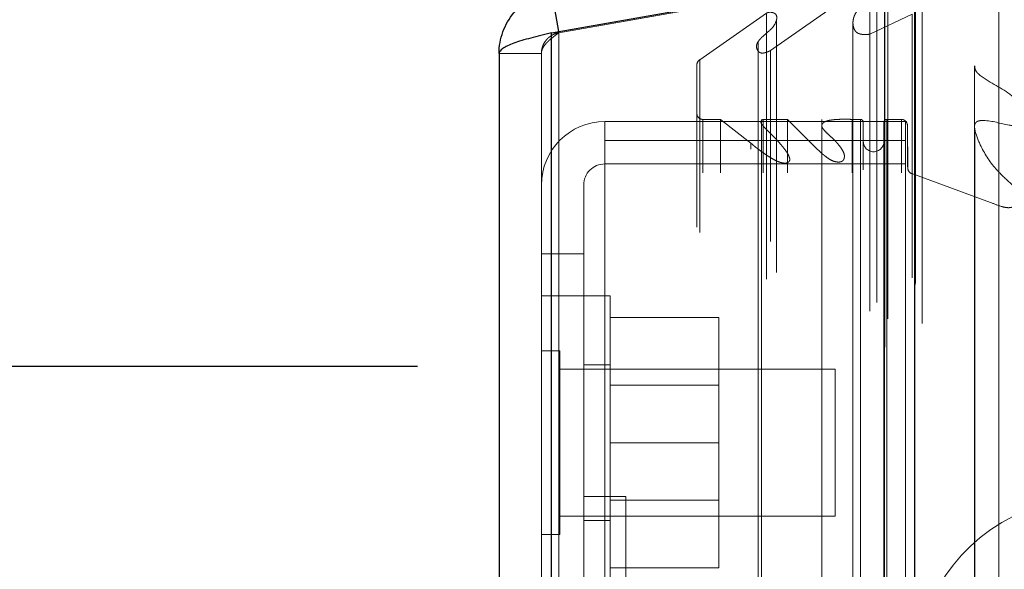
# Model space of a CAD drawing. Header units: inches. Extents: x 0.2 to 10.8, y 0.2 to 8.2.
# Tile 143 of 156: x 5.7497 to 5.8335, y 5.0505 to 5.0972. Entities that reach past the tile are written whole.
import ezdxf

# ---------------------------------------------------------------- set-up
doc = ezdxf.new("R2010")
doc.units = ezdxf.units.IN
doc.header["$MEASUREMENT"] = 0
doc.linetypes.add('HIDDEN', pattern=[0.07500000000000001, 0.05, -0.025])
doc.layers.add('DIMENSIONS', color=140, linetype='Continuous')
doc.styles.add('SLDTEXTSTYLE0', font='TXT', dxfattribs={"width": 0.7})
doc.dimstyles.new('SLDDIMSTYLE0', dxfattribs={"dimtxt": 0.0849609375, "dimasz": 0.13, "dimexe": 0, "dimexo": 0.0625, "dimgap": 0.021240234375, "dimtad": 0, "dimtih": 1, "dimtoh": 1, "dimlfac": 20, "dimrnd": 1e-09, "dimzin": 12, "dimdsep": 46, "dimtxsty": 'SLDTEXTSTYLE0', "dimsah": 1, "dimcen": 0.09, "dimadec": 0, "dimazin": 3, "dimtfac": 1, "dimtofl": 0, "dimtmove": 0, "dimatfit": 3, "dimfxl": 0, "dimfrac": 2, "dimtolj": 1, "dimtzin": 12, "dimarcsym": 0})
doc.dimstyles.new('SLDDIMSTYLE4', dxfattribs={"dimtxt": 0.0849609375, "dimasz": 0.13, "dimexe": 0, "dimexo": 0.0625, "dimgap": 0.021240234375, "dimtad": 0, "dimtih": 1, "dimtoh": 1, "dimdec": 4, "dimlfac": 20, "dimzin": 12, "dimdsep": 46, "dimtxsty": 'SLDTEXTSTYLE0', "dimsah": 1, "dimcen": 0.09, "dimadec": 0, "dimazin": 3, "dimtfac": 1, "dimtdec": 0, "dimtofl": 0, "dimtmove": 0, "dimatfit": 3, "dimfxl": 0, "dimfrac": 2, "dimtolj": 1, "dimtzin": 12, "dimarcsym": 0})

# ---------------------------------------------------------------- blocks, each defined once
blk = doc.blocks.new('_D_13')
at = {"layer": 'DIMENSIONS'}
blk.add_line((6.472037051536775, 5.490024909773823), (5.759287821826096, 5.490024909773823), dxfattribs=at)
for radius, start, end in [(0.7441550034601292, 160.9810483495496, 180), (0.7441550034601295, 205.0000000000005, 224.0189516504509)]:
    blk.add_arc((6.628442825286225, 5.490024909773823), radius, start, end, dxfattribs=at)
for points in [[(5.884287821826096, 5.490024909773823), (5.915440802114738, 5.617811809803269), (5.87559026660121, 5.621266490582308)], [(5.954009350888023, 5.175531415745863), (6.001591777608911, 5.052910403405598), (6.036248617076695, 5.072882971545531)]]:
    blk.add_solid(points, dxfattribs=at)
at = {"layer": 'DIMENSIONS', "insert": (5.800692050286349, 5.370972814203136), "char_height": 0.08333333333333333, "attachment_point": 1, "style": 'SLDTEXTSTYLE0'}
blk.add_mtext('25°', dxfattribs=at)
blk = doc.blocks.new('_D_19')
at = {"layer": 'DIMENSIONS'}
for p, q in [((5.783564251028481, 5.067752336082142), (4.869614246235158, 5.0677523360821)), ((4.994614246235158, 5.067752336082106), (4.994614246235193, 4.318118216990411)), ((4.833040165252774, 4.187987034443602), (4.80451007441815, 4.187987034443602)), ((4.80451007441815, 4.187987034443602), (4.80451007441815, 4.052956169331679)), ((5.156188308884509, 4.187987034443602), (5.184718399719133, 4.187987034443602)), ((5.184718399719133, 4.187987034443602), (5.184718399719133, 4.052956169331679)), ((4.80451007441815, 4.052956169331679), (4.833040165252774, 4.052956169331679)), ((5.184718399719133, 4.052956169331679), (5.156188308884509, 4.052956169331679)), ((4.994614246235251, 3.105202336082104), (4.994614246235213, 3.898905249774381)), ((5.783564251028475, 3.105202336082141), (4.869614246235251, 3.105202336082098))]:
    blk.add_line(p, q, dxfattribs=at)
for points in [[(4.994614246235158, 5.067752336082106), (4.974614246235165, 4.937752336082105), (5.014614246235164, 4.937752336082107)], [(4.994614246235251, 3.105202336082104), (5.014614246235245, 3.235202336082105), (4.974614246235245, 3.235202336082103)]]:
    blk.add_solid(points, dxfattribs=at)
at = {"layer": 'DIMENSIONS', "char_height": 0.08333333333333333, "attachment_point": 1, "style": 'SLDTEXTSTYLE0'}
for s, insert in [('39.25', (4.833040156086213, 4.314429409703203)), ('997.0', (4.833040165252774, 4.160378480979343)), ('OPENING', (4.73257719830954, 4.006327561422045))]:
    blk.add_mtext(s, dxfattribs=dict(at, insert=insert))

msp = doc.modelspace()

# ---------------------------------------------------------------- linework, layer by layer
at = {"color": 7, "linetype": 'HIDDEN', "lineweight": 18}
for p, q in [((5.823347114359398, 3.069414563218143), (5.823347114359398, 5.103580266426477)), ((5.823347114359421, 3.069414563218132), (5.823347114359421, 5.103580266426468)), ((5.82650755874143, 5.10158540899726), (5.79559499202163, 5.096134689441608)), ((5.795594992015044, 5.096129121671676), (5.82650755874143, 5.101579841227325)), ((5.823602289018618, 3.071817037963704), (5.823602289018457, 5.101177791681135)), ((5.82650755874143, 3.071414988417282), (5.82650755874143, 5.101579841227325)), ((5.813610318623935, 5.094619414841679), (5.822064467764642, 5.100539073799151)), ((5.82206446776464, 3.072455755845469), (5.82206446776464, 5.100539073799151)), ((5.823296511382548, 5.101123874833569), (5.823296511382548, 3.07187095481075)), ((5.822659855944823, 3.073208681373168), (5.822659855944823, 5.09980895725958)), ((5.83304021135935, 5.100081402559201), (5.83304021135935, 3.072913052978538)), ((5.807600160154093, 5.093837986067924), (5.813259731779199, 5.097800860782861)), ((5.813259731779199, 3.075193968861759), (5.813259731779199, 5.097800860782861)), ((5.825927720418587, 3.074705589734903), (5.825927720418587, 5.098289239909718)), ((5.825943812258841, 3.074831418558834), (5.825943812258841, 5.098163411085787)), ((5.81411867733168, 3.075748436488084), (5.81411867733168, 5.097243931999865)), ((5.820625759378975, 5.096997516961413), (5.820625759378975, 5.09699645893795)), ((5.820625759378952, 5.096996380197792), (5.820625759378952, 3.0760033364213)), ((5.822045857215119, 5.096010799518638), (5.825656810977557, 5.097711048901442)), ((5.825656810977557, 3.075283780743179), (5.825656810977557, 5.097711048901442)), ((5.82565681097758, 3.075283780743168), (5.82565681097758, 5.097711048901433)), ((5.794969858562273, 5.096129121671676), (5.795594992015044, 5.096129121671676)), ((5.794969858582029, 5.096129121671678), (5.794969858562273, 3.076865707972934)), ((5.79557709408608, 5.096236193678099), (5.79559499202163, 5.096134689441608)), ((5.79559499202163, 3.076865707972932), (5.795594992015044, 5.096129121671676)), ((5.79559499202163, 5.096129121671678), (5.795594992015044, 3.076865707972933)), ((5.812551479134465, 5.095382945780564), (5.812551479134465, 5.095380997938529)), ((5.812551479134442, 5.095380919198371), (5.812551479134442, 3.077611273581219)), ((5.822045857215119, 3.076984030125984), (5.822045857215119, 5.096010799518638)), ((5.813610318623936, 3.078375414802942), (5.813610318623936, 5.094619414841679)), ((5.794107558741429, 5.094362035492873), (5.79050755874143, 5.094362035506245)), ((5.794107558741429, 5.094362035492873), (5.794107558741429, 3.078632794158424)), ((5.807600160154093, 3.079156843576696), (5.807600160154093, 5.093837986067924)), ((5.807340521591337, 3.079595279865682), (5.807340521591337, 5.09339954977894)), ((5.830978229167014, 5.093323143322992), (5.830978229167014, 5.093322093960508)), ((5.830978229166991, 5.09332201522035), (5.830978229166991, 3.07967168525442)), ((5.799507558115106, 5.086972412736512), (5.799507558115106, 5.088580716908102)), ((5.825107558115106, 5.088580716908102), (5.799507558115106, 5.088580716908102)), ((5.807840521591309, 3.084225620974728), (5.807840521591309, 5.088769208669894)), ((5.809360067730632, 5.088769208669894), (5.807840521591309, 5.088769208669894)), ((5.807840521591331, 3.084225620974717), (5.807840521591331, 5.088769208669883)), ((5.811945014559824, 5.086749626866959), (5.809360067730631, 5.088769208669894)), ((5.809360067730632, 3.084225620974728), (5.809360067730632, 5.088769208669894)), ((5.812853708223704, 5.088769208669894), (5.812853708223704, 5.088370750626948)), ((5.812980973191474, 3.084225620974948), (5.812980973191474, 5.088769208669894)), ((5.815047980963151, 5.088769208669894), (5.812980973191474, 5.088769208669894)), ((5.815047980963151, 3.084225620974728), (5.815047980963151, 5.088769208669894)), ((5.81764275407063, 5.086192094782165), (5.815047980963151, 5.088769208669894)), ((5.817971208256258, 5.088769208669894), (5.817971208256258, 5.088227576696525)), ((5.820550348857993, 3.084225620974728), (5.820550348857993, 5.088769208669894)), ((5.821254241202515, 5.088769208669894), (5.820550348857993, 5.088769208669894)), ((5.821254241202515, 5.088769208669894), (5.821254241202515, 3.084225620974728)), ((5.821254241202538, 3.084225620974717), (5.821254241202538, 5.088769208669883)), ((5.823504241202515, 3.084225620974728), (5.823504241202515, 5.088769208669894)), ((5.82474841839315, 5.088769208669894), (5.823504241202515, 5.088769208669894)), ((5.823504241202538, 5.088769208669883), (5.823504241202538, 3.084225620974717)), ((5.82474841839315, 3.084225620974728), (5.82474841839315, 5.088769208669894)), ((5.824748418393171, 3.084225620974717), (5.824748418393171, 5.088769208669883)), ((5.825107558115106, 5.086972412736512), (5.825107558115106, 5.088580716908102)), ((5.812853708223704, 5.088370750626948), (5.812853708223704, 3.08462434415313)), ((5.817971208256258, 5.088227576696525), (5.817971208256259, 3.084765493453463)), ((5.821504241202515, 3.084475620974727), (5.821504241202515, 5.088519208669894)), ((5.823254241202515, 5.088519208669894), (5.823254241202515, 3.084475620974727)), ((5.825254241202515, 3.084725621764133), (5.825254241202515, 5.088269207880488)), ((5.825296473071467, 5.084621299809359), (5.825254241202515, 5.088269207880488)), ((5.825254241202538, 3.084725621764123), (5.825254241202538, 5.088269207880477)), ((5.799507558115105, 5.086972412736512), (5.799507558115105, 5.044972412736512)), ((5.825107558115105, 5.086972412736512), (5.799507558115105, 5.086972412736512)), ((5.825107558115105, 5.086972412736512), (5.825107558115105, 3.086022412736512)), ((5.811945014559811, 3.086245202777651), (5.811945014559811, 5.08674962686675)), ((5.81764275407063, 3.086802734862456), (5.81764275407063, 5.086192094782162)), ((5.817642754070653, 3.086802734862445), (5.817642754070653, 5.086192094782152)), ((5.81520920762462, 5.085531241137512), (5.81520920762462, 5.085531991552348)), ((5.815209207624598, 3.087468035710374), (5.815209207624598, 5.085531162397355)), ((5.819775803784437, 3.086950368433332), (5.819775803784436, 5.086043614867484)), ((5.825107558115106, 5.084980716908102), (5.799507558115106, 5.084980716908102)), ((5.825296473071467, 3.088373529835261), (5.825296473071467, 5.084621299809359)), ((5.825296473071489, 3.088373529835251), (5.825296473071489, 5.084621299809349)), ((5.82562480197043, 3.088837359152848), (5.82562480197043, 5.084157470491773)), ((5.832339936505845, 5.081703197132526), (5.82562480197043, 5.084157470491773)), ((5.825624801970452, 3.088837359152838), (5.825624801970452, 5.084157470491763)), ((5.797707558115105, 5.0831807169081), (5.797707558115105, 5.077330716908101)), ((5.832339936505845, 3.091291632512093), (5.832339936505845, 5.081703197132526)), ((5.797707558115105, 5.077330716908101), (5.794107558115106, 5.077330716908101)), ((5.797707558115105, 5.077330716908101), (5.797707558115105, 5.044972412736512)), ((5.797707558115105, 5.0737807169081), (5.794107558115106, 5.0737807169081)), ((5.799957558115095, 5.073780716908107), (5.797707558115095, 5.073780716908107)), ((5.799957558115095, 5.061280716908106), (5.799957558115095, 5.073780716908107)), ((5.799957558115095, 5.071930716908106), (5.809207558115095, 5.071930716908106)), ((5.809207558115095, 5.061280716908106), (5.809207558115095, 5.071930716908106)), ((5.795670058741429, 5.069093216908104), (5.794107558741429, 5.069093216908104)), ((5.795670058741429, 5.061280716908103), (5.795670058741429, 5.069093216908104)), ((5.799957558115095, 5.067905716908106), (5.797707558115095, 5.067905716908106)), ((5.819107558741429, 5.067530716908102), (5.795670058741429, 5.067530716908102)), ((5.819107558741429, 5.061280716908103), (5.819107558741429, 5.067530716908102)), ((5.809207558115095, 5.066178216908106), (5.799957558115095, 5.066178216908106)), ((5.795670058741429, 5.053468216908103), (5.795670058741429, 5.061280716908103)), ((5.799957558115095, 5.048780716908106), (5.799957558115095, 5.061280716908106)), ((5.799957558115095, 5.061280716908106), (5.809207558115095, 5.061280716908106)), ((5.809207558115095, 5.050630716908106), (5.809207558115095, 5.061280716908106)), ((5.819107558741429, 5.055030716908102), (5.819107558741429, 5.061280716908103)), ((5.801307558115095, 5.056695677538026), (5.797707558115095, 5.056695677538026)), ((5.799957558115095, 5.056383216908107), (5.809207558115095, 5.056383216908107)), ((5.801307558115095, 5.056695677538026), (5.801307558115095, 5.022845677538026)), ((5.795670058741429, 5.055030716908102), (5.819107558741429, 5.055030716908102)), ((5.797707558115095, 5.054655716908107), (5.799957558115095, 5.054655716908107)), ((5.794107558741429, 5.053468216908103), (5.795670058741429, 5.053468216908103)), ((5.799957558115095, 5.050630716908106), (5.809207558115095, 5.050630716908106))]:
    msp.add_line(p, q, dxfattribs=at)
at = {"color": 7, "linetype": 'Continuous', "lineweight": 25}
for p, q in [((5.794969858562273, 5.096129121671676), (5.825882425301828, 5.101579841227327)), ((5.825882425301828, 3.071414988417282), (5.825882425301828, 5.101579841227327)), ((5.794969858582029, 5.099679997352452), (5.79557709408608, 5.096236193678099)), ((5.794969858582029, 3.076865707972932), (5.794969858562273, 5.096129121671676)), ((5.79050755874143, 5.094362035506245), (5.79050755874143, 3.078632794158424))]:
    msp.add_line(p, q, dxfattribs=at)
at = {"color": 7, "linetype": 'HIDDEN', "lineweight": 18, "flags": 128}
for points in [[(5.830985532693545, 5.087974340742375), (5.830985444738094, 4.09458125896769), (5.830985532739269, 3.085019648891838)], [(5.830985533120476, 5.087976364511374), (5.830985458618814, 4.107175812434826), (5.830985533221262, 3.085019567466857)]]:
    msp.add_lwpolyline(points, dxfattribs=at)
at = {"color": 7, "linetype": 'HIDDEN', "lineweight": 18}
for centre, radius, start, end in [((5.807840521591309, 5.09339954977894), 0.0004999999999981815, 118.7326247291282, 180), ((5.799507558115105, 5.0831807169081), 0.005400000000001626, 90, 180), ((5.807840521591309, 5.089269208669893), 0.0004999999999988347, 180, 270.0000000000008), ((5.821254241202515, 5.088519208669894), 0.0002500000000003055, 0, 90), ((5.823504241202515, 5.088519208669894), 0.0002500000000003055, 90, 180), ((5.82474841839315, 5.088263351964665), 0.0005058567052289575, 0.6632841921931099, 90), ((5.822379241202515, 5.086894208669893), 0.0008750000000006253, 180, 0), ((5.799507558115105, 5.0831807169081), 0.001800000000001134, 90, 180), ((5.825796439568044, 5.08462708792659), 0.0005000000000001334, 180.6632841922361, 249.9234572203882), ((5.840940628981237, 5.041594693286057), 0.01500000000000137, 112.0193813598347, 180)]:
    msp.add_arc(centre, radius, start, end, dxfattribs=at)
for points, knots in [([(5.822064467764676, 5.100539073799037), (5.822085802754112, 5.100544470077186), (5.82212952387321, 5.100555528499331), (5.822201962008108, 5.100558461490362), (5.822278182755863, 5.10055060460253), (5.822356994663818, 5.100530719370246), (5.822435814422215, 5.100499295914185), (5.822511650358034, 5.10045693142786), (5.822580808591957, 5.100404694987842), (5.822643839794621, 5.100338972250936), (5.822709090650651, 5.100238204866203), (5.822766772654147, 5.100013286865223), (5.822630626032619, 5.099707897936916), (5.822362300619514, 5.099346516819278), (5.82200095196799, 5.098977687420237), (5.821560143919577, 5.098600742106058), (5.821203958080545, 5.098280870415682), (5.82097331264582, 5.097996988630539), (5.820824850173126, 5.097765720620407), (5.820696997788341, 5.09748473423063), (5.820617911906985, 5.097151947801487), (5.820621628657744, 5.096800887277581), (5.820697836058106, 5.096472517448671), (5.820838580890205, 5.096243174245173), (5.821017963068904, 5.096101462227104), (5.82123661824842, 5.096020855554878), (5.821487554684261, 5.095983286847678), (5.821763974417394, 5.095977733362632), (5.821950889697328, 5.095999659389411), (5.822045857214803, 5.096010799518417)], [0, 0, 0, 0, 0.008015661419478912, 0.01642624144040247, 0.02548130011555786, 0.03532265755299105, 0.04596837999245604, 0.05731829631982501, 0.06918684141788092, 0.08154973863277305, 0.09716460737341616, 0.126206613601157, 0.1938647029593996, 0.2508569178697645, 0.334452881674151, 0.418795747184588, 0.5010146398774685, 0.5361129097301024, 0.5786151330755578, 0.6281782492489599, 0.6848127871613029, 0.7500089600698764, 0.8064906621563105, 0.8477526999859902, 0.8748195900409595, 0.9022650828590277, 0.9327237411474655, 0.965818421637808, 1, 1, 1, 1]), ([(5.813259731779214, 5.097800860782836), (5.813284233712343, 5.097813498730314), (5.81333347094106, 5.097838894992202), (5.813420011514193, 5.097862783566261), (5.813512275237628, 5.09787598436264), (5.813608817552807, 5.097877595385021), (5.813706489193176, 5.097867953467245), (5.813802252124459, 5.097847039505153), (5.813892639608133, 5.097814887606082), (5.813973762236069, 5.097771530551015), (5.814056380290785, 5.097704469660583), (5.814127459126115, 5.097585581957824), (5.814145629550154, 5.097427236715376), (5.814129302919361, 5.09726012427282), (5.814050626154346, 5.096973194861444), (5.813784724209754, 5.096528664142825), (5.813306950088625, 5.096133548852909), (5.812913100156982, 5.09579925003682), (5.812660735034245, 5.095541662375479), (5.812468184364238, 5.095260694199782), (5.812384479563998, 5.094960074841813), (5.812464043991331, 5.094689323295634), (5.812618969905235, 5.094499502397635), (5.8127763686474, 5.094416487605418), (5.81293353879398, 5.094400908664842), (5.813093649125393, 5.094422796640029), (5.813254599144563, 5.094469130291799), (5.813427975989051, 5.09453773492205), (5.813541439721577, 5.094588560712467), (5.813610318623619, 5.094619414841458)], [0, 0, 0, 0, 0.01286879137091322, 0.02586014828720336, 0.03915414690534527, 0.05280973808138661, 0.06678895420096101, 0.08099193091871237, 0.09530063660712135, 0.1096358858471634, 0.1240351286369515, 0.1483514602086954, 0.1869717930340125, 0.2169893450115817, 0.2495702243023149, 0.3631535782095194, 0.4986136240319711, 0.5635885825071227, 0.6272607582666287, 0.6891535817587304, 0.7481889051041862, 0.806694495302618, 0.8499554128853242, 0.8739836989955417, 0.8919318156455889, 0.9150774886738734, 0.9430074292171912, 0.9654022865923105, 1, 1, 1, 1]), ([(5.795594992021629, 5.09613468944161), (5.795536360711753, 5.096122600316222), (5.795419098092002, 5.096098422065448), (5.795248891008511, 5.096040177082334), (5.795085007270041, 5.095966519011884), (5.794929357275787, 5.09587657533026), (5.794783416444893, 5.095771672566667), (5.794648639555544, 5.095652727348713), (5.79449590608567, 5.095488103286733), (5.794340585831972, 5.095266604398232), (5.794208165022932, 5.09498080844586), (5.794123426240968, 5.094676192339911), (5.794112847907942, 5.094466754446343), (5.794107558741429, 5.094362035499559)], [0, 0, 0, 0, 0.07144899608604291, 0.1428979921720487, 0.2143469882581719, 0.2857959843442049, 0.3572449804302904, 0.4286939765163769, 0.5001429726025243, 0.6251072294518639, 0.7500714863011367, 0.8750357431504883, 0.9999999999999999, 0.9999999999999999, 0.9999999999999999, 0.9999999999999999]), ([(5.794107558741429, 5.094362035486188), (5.794109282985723, 5.094404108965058), (5.794112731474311, 5.094488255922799), (5.794140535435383, 5.094614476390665), (5.794184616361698, 5.094740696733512), (5.794246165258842, 5.094866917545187), (5.794324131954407, 5.094993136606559), (5.794417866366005, 5.09511936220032), (5.794553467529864, 5.095277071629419), (5.794744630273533, 5.095466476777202), (5.795003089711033, 5.095687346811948), (5.795288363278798, 5.095908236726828), (5.795492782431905, 5.096055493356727), (5.795594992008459, 5.096129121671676)], [0, 0, 0, 0, 0.07144899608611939, 0.1428979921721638, 0.2143469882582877, 0.2857959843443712, 0.357244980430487, 0.4286939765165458, 0.5001429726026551, 0.6251072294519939, 0.7500714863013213, 0.8750357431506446, 0.9999999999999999, 0.9999999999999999, 0.9999999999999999, 0.9999999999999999]), ([(5.830999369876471, 5.093322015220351), (5.830996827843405, 5.093241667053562), (5.830991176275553, 5.093063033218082), (5.831102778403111, 5.092851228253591), (5.831216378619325, 5.092709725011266), (5.832072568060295, 5.091950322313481), (5.833678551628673, 5.091339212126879), (5.834811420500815, 5.090095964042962), (5.835168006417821, 5.089442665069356), (5.835269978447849, 5.089007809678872), (5.835269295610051, 5.088687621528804), (5.835123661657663, 5.088429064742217), (5.834969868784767, 5.088321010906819), (5.834812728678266, 5.088269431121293), (5.834461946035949, 5.088205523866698), (5.833404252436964, 5.088325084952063), (5.832394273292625, 5.08869249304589), (5.831493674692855, 5.088676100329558), (5.831296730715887, 5.088633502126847), (5.831181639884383, 5.088587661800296), (5.831093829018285, 5.088520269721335), (5.831013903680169, 5.088418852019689), (5.830947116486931, 5.088203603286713), (5.831041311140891, 5.087582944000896), (5.831543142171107, 5.086303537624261), (5.832500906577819, 5.084746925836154), (5.833743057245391, 5.083601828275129), (5.834435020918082, 5.082972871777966), (5.834717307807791, 5.082587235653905), (5.834835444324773, 5.08227800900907), (5.834806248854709, 5.081953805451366), (5.834668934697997, 5.081667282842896), (5.834491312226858, 5.081455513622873), (5.834270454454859, 5.08133708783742), (5.834087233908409, 5.08128094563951), (5.833890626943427, 5.081257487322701), (5.833623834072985, 5.081270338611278), (5.83308604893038, 5.081397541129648), (5.83265460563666, 5.081574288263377), (5.832339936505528, 5.081703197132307)], [0, 0, 0, 0, 0.01288307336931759, 0.02864225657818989, 0.03587590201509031, 0.03998860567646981, 0.1779130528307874, 0.2447476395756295, 0.2747309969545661, 0.2910971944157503, 0.3163395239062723, 0.3258229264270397, 0.3339673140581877, 0.3409842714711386, 0.3459439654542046, 0.3751442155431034, 0.460563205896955, 0.4723889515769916, 0.4772075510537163, 0.4839505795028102, 0.4878974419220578, 0.4922573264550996, 0.5024488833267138, 0.5214675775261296, 0.5940350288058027, 0.7162656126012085, 0.7931925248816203, 0.8291151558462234, 0.8461587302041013, 0.8627279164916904, 0.8793956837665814, 0.8969579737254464, 0.9128761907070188, 0.9203607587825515, 0.9279177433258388, 0.9354320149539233, 0.9430090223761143, 0.9584341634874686, 1, 1, 1, 1]), ([(5.812980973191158, 5.088769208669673), (5.812968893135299, 5.088763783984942), (5.812936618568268, 5.088749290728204), (5.812885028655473, 5.08871696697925), (5.812825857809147, 5.088663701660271), (5.812780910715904, 5.088580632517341), (5.812795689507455, 5.08846895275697), (5.812855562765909, 5.088358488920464), (5.81298919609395, 5.088178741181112), (5.813222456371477, 5.087967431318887), (5.813505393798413, 5.087676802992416), (5.813795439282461, 5.087383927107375), (5.814078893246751, 5.087088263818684), (5.814362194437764, 5.086776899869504), (5.81464294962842, 5.08644890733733), (5.814913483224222, 5.086102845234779), (5.815105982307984, 5.085799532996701), (5.81521472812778, 5.085545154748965), (5.815265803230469, 5.085345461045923), (5.815203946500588, 5.085189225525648), (5.815097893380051, 5.085103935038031), (5.81499542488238, 5.085065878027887), (5.814868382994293, 5.085051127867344), (5.814723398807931, 5.085055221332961), (5.814567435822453, 5.085079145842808), (5.814369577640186, 5.085134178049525), (5.814122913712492, 5.085236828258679), (5.813817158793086, 5.085391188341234), (5.813474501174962, 5.085594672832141), (5.813140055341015, 5.085817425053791), (5.812832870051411, 5.086038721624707), (5.81256852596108, 5.086232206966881), (5.812332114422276, 5.086413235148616), (5.812124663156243, 5.086582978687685), (5.812002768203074, 5.086696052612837), (5.811945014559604, 5.086749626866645)], [0, 0, 0, 0, 0.004393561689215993, 0.01173838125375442, 0.02163481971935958, 0.03350566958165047, 0.04779306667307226, 0.06568677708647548, 0.08271741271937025, 0.1309393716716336, 0.1816873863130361, 0.2321676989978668, 0.282282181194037, 0.3319640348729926, 0.3859283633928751, 0.4419290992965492, 0.4994657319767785, 0.5270850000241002, 0.5544187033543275, 0.5825390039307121, 0.5921652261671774, 0.6028740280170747, 0.6156206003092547, 0.6301815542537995, 0.6459191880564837, 0.6630307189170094, 0.6933290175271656, 0.7305967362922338, 0.7749517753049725, 0.8266059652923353, 0.8674982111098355, 0.9053336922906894, 0.9400534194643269, 0.9715974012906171, 1, 1, 1, 1]), ([(5.820550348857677, 5.088769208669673), (5.820369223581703, 5.088774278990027), (5.820030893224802, 5.088783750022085), (5.819558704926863, 5.08877824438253), (5.819157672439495, 5.088759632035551), (5.818808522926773, 5.088724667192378), (5.818503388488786, 5.088668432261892), (5.818240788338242, 5.088584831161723), (5.818073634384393, 5.088468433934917), (5.817976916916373, 5.088330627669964), (5.817961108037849, 5.088177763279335), (5.818046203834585, 5.088018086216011), (5.818202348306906, 5.087798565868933), (5.818479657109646, 5.087530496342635), (5.818838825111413, 5.087209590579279), (5.819141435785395, 5.086906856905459), (5.819390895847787, 5.086629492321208), (5.819591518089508, 5.086370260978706), (5.819774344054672, 5.086068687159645), (5.81989593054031, 5.085792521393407), (5.81990058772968, 5.085547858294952), (5.819858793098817, 5.085396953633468), (5.819783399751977, 5.085276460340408), (5.81967331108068, 5.085186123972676), (5.819489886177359, 5.085133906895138), (5.819230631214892, 5.08514313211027), (5.818920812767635, 5.08522107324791), (5.818639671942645, 5.085368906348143), (5.818388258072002, 5.08554650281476), (5.818140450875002, 5.085734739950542), (5.817889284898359, 5.085952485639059), (5.817727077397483, 5.086110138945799), (5.817642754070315, 5.086192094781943)], [0, 0, 0, 0, 0.051961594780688, 0.09706091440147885, 0.1353186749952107, 0.1671159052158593, 0.1979920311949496, 0.2256176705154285, 0.2492849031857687, 0.262601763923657, 0.2884785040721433, 0.307634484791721, 0.3310504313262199, 0.3875519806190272, 0.4441018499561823, 0.4992353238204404, 0.5342989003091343, 0.5743692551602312, 0.6192489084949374, 0.6687661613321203, 0.6919634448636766, 0.716159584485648, 0.731843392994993, 0.7464290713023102, 0.7616257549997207, 0.786911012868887, 0.8189731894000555, 0.8545526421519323, 0.8862573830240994, 0.9210874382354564, 0.9589774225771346, 1, 1, 1, 1])]:
    msp.add_open_spline(points, degree=3, knots=knots, dxfattribs=at)
at = {"color": 7, "linetype": 'Continuous', "lineweight": 25}
for points in [[(5.79050755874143, 5.094362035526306), (5.790507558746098, 5.094990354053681), (5.7906183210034, 5.09561851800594), (5.791048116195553, 5.096799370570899), (5.791367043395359, 5.097351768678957), (5.792174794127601, 5.098314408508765), (5.792663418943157, 5.09872441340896), (5.793751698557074, 5.099352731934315), (5.794351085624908, 5.099570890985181), (5.794969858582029, 5.099679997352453)], [(5.794969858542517, 5.096129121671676), (5.794351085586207, 5.095981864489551), (5.793751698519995, 5.095834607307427), (5.792663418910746, 5.095540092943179), (5.792174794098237, 5.095392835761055), (5.791367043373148, 5.095098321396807), (5.791048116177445, 5.094951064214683), (5.790618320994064, 5.094656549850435), (5.79050755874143, 5.094509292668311), (5.79050755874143, 5.094362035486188)]]:
    msp.add_open_spline(points, degree=3, knots=[0, 0, 0, 0, 0.25, 0.25, 0.5, 0.5, 0.75, 0.75, 1, 1, 1, 1], dxfattribs=at)

# ---------------------------------------------------------------- dimensions: what is measured, and where the dimension line sits
at = {"layer": 'DIMENSIONS'}
dim = msp.add_angular_dim_2l(base=(5.894513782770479, 5.61296729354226), line1=((6.522037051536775, 5.490024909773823), (6.628442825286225, 5.490024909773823)), line2=((5.846351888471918, 5.125329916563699), (6.628442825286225, 5.490024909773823)), dimstyle='SLDDIMSTYLE4', dxfattribs=at)
dim.commit()
dim.dimension.update_dxf_attribs({"geometry": '_D_13', "text_midpoint": (5.901463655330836, 5.331065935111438), "dimtype": 162})
dim = msp.add_linear_dim(base=(4.994614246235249, 3.105202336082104), p1=(5.833564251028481, 5.067752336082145), p2=(5.833564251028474, 3.105202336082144), angle=90.0000000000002, text='<>\\POPENING', dimstyle='SLDDIMSTYLE0', dxfattribs=at)
dim.commit()
dim.dimension.update_dxf_attribs({"geometry": '_D_19', "text_midpoint": (4.994614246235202, 4.108511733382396), "dimtype": 160})

doc.saveas('drawing.dxf')
